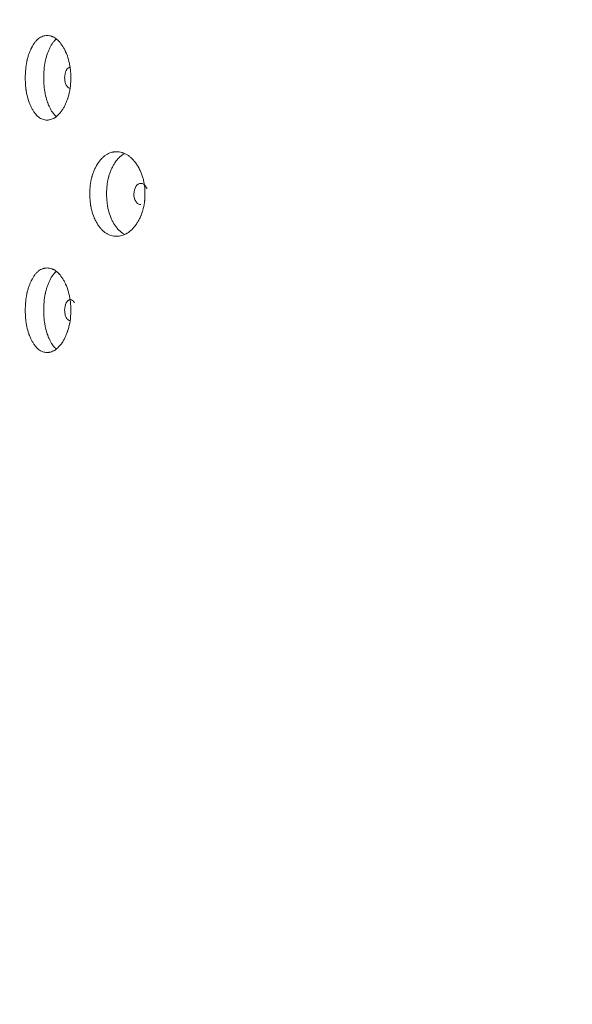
# Model space of a CAD drawing. Header units: millimetres. Extents: x 4 to 1188, y 1 to 840.
# Tile 111 of 203: x 541 to 549, y 384 to 397. Entities that reach past the tile are written whole.
import ezdxf

# ---------------------------------------------------------------- set-up
doc = ezdxf.new("R2010")
doc.units = ezdxf.units.MM
doc.layers.add('1', color=7, linetype='Continuous')
doc.styles.add('Arial Unicode MS', font='Arial Unicode MS')
doc.dimstyles.get("Standard").update_dxf_attribs({"dimtxt": 0.18, "dimasz": 0.18, "dimexe": 0.18, "dimexo": 0.0625, "dimgap": 0.09, "dimtad": 0, "dimtih": 1, "dimtoh": 1, "dimdec": 4, "dimzin": 0, "dimdsep": 46, "dimtxsty": 'Standard', "dimcen": 0.09, "dimadec": 0, "dimazin": 0, "dimtfac": 1, "dimtdec": 4, "dimtofl": 0, "dimtmove": 0, "dimatfit": 3, "dimfxl": 0, "dimtolj": 1, "dimtzin": 0, "dimarcsym": 0})

# ---------------------------------------------------------------- blocks, each defined once
blk = doc.blocks.new('_U0')
at = {"layer": '1', "color": 18, "lineweight": 35}
for p, q in [((547.706, 423.503), (522.858, 423.503)), ((524.858, 282.024), (524.858, 423.503)), ((539.569, 282.024), (522.858, 282.024))]:
    blk.add_line(p, q, dxfattribs=at)
at = {"layer": '1', "color": 18, "lineweight": 70}
for points in [[(524.858, 423.503), (525.634, 420.003), (524.082, 420.003)], [(524.858, 282.024), (524.082, 285.524), (525.634, 285.524)]]:
    blk.add_solid(points, dxfattribs=at)
at = {"layer": '1', "color": 18, "linetype": 'Continuous', "lineweight": 13, "insert": (524.103, 347.411), "char_height": 5, "attachment_point": 7, "rotation": 90, "line_spacing_factor": 1.047437, "style": 'Arial Unicode MS'}
blk.add_mtext('\\fArial Unicode MS|b0|i0;\\W1.0000;990', dxfattribs=at)

msp = doc.modelspace()

# ---------------------------------------------------------------- linework, layer by layer
at = {"layer": '1', "color": 154, "linetype": 'Continuous', "lineweight": 13}
for points, knots in [([(541.9164, 396.6453), (541.9164, 396.6429), (541.9163, 396.6405), (541.9163, 396.6357), (541.9163, 396.6286), (541.9159, 396.6119), (541.915, 396.5882), (541.9138, 396.5692), (541.9126, 396.5551), (541.9122, 396.5504), (541.9113, 396.541), (541.9108, 396.5363), (541.9062, 396.4945), (541.9, 396.4585), (541.8874, 396.4067), (541.8826, 396.3898), (541.876, 396.369), (541.8747, 396.3649), (541.8719, 396.3567), (541.8677, 396.3445), (541.8632, 396.3327), (541.8539, 396.3095), (541.8474, 396.2947), (541.837, 396.2732), (541.8334, 396.2662), (541.8262, 396.2525), (541.8224, 396.2458), (541.8148, 396.2325), (541.8109, 396.2261), (541.805, 396.2165), (541.803, 396.2134), (541.7989, 396.2072), (541.7969, 396.2042), (541.7867, 396.1893), (541.7782, 396.178), (541.7522, 396.1468), (541.7339, 396.1291), (541.7121, 396.1131), (541.7097, 396.1114), (541.7048, 396.1081), (541.6975, 396.1033), (541.6901, 396.0991), (541.6754, 396.0913), (541.6655, 396.0871), (541.6455, 396.0804), (541.6355, 396.0779), (541.6204, 396.0755), (541.6154, 396.0749), (541.6078, 396.0743), (541.6053, 396.0742), (541.6002, 396.074), (541.5977, 396.0739), (541.575, 396.074), (541.5552, 396.0771), (541.5262, 396.0873), (541.5166, 396.0917), (541.4976, 396.1023), (541.4883, 396.1085), (541.4615, 396.1298), (541.4404, 396.1519), (541.4209, 396.1792), (541.4132, 396.1905), (541.4094, 396.1964), (541.3983, 396.2144), (541.3912, 396.2271), (541.3777, 396.2535), (541.3713, 396.2672), (541.3621, 396.2888), (541.3576, 396.2997), (541.3534, 396.3111), (541.3506, 396.3188), (541.3492, 396.3226), (541.337, 396.3577), (541.328, 396.3906), (541.3173, 396.4424), (541.3134, 396.4645), (541.3102, 396.4873), (541.3089, 396.4965), (541.3084, 396.5011), (541.3067, 396.515), (541.3057, 396.5243), (541.3015, 396.5708), (541.2995, 396.6178), (541.3001, 396.6652), (541.3005, 396.6841), (541.3009, 396.6937), (541.3022, 396.722), (541.3035, 396.7407), (541.3087, 396.7961), (541.314, 396.8321), (541.3222, 396.8716), (541.3232, 396.8759), (541.3251, 396.8846), (541.3282, 396.8974), (541.3314, 396.91), (541.3382, 396.9346), (541.3432, 396.9505), (541.3538, 396.9812), (541.3596, 396.996), (541.3688, 397.0175), (541.3719, 397.0245), (541.3768, 397.0349), (541.3784, 397.0383), (541.3818, 397.0451), (541.3834, 397.0484), (541.3987, 397.0782), (541.4134, 397.1021), (541.4372, 397.1335), (541.4455, 397.1432), (541.4563, 397.1543), (541.4584, 397.1565), (541.4628, 397.1607), (541.465, 397.1628), (541.4716, 397.1687), (541.476, 397.1725), (541.4984, 397.19), (541.5171, 397.2002), (541.5413, 397.2086), (541.5486, 397.2108), (541.556, 397.2125), (541.561, 397.2135), (541.5635, 397.214), (541.576, 397.216), (541.586, 397.2168), (541.616, 397.2168), (541.6361, 397.2137), (541.6588, 397.206), (541.6614, 397.205), (541.6664, 397.2031), (541.6739, 397.2), (541.6912, 397.1916), (541.7153, 397.1763), (541.7387, 397.1565), (541.7545, 397.1402), (541.7612, 397.1328), (541.7657, 397.1277), (541.7679, 397.1251), (541.7876, 397.1012), (541.8039, 397.0772), (541.8266, 397.0377), (541.8339, 397.0239), (541.8426, 397.0059), (541.8444, 397.0022), (541.8478, 396.9949), (541.8528, 396.9837), (541.8575, 396.9724), (541.8728, 396.9338), (541.8833, 396.9011), (541.8938, 396.8575), (541.8958, 396.8486), (541.8995, 396.8307), (541.9012, 396.8217), (541.9059, 396.7945), (541.9084, 396.7762), (541.9144, 396.7209), (541.9163, 396.6833), (541.9164, 396.6453)], [0, 0, 0, 0, 0.0019531, 0.0019531, 0.0039062, 0.0078125, 0.015625, 0.0234375, 0.0234375, 0.0273437, 0.0273437, 0.03125, 0.03125, 0.0625, 0.0625, 0.078125, 0.078125, 0.0820312, 0.0820312, 0.0859375, 0.09375, 0.09375, 0.109375, 0.109375, 0.1171875, 0.1171875, 0.125, 0.125, 0.1328125, 0.1328125, 0.1367188, 0.1367188, 0.140625, 0.140625, 0.15625, 0.15625, 0.1875, 0.1875, 0.1914062, 0.1914062, 0.1953125, 0.203125, 0.203125, 0.21875, 0.21875, 0.234375, 0.234375, 0.2421875, 0.2421875, 0.2460938, 0.2460938, 0.25, 0.25, 0.28125, 0.28125, 0.296875, 0.296875, 0.3125, 0.3125, 0.34375, 0.3515625, 0.3515625, 0.359375, 0.359375, 0.375, 0.375, 0.390625, 0.390625, 0.3984375, 0.4023438, 0.4023438, 0.40625, 0.40625, 0.4375, 0.4375, 0.453125, 0.4570313, 0.4570313, 0.4609375, 0.4609375, 0.46875, 0.46875, 0.5, 0.5078125, 0.5078125, 0.515625, 0.515625, 0.53125, 0.53125, 0.5625, 0.5625, 0.5664063, 0.5664063, 0.5703125, 0.578125, 0.578125, 0.59375, 0.59375, 0.609375, 0.609375, 0.6171875, 0.6171875, 0.6210938, 0.6210938, 0.625, 0.625, 0.65625, 0.65625, 0.671875, 0.671875, 0.6757813, 0.6757813, 0.6796875, 0.6796875, 0.6875, 0.6875, 0.71875, 0.71875, 0.7265625, 0.7304688, 0.7304688, 0.734375, 0.734375, 0.75, 0.75, 0.78125, 0.78125, 0.7851563, 0.7851563, 0.7890625, 0.796875, 0.8125, 0.828125, 0.8359375, 0.8398438, 0.8398438, 0.84375, 0.84375, 0.875, 0.875, 0.890625, 0.890625, 0.8945313, 0.8945313, 0.8984375, 0.90625, 0.90625, 0.9375, 0.9375, 0.9453125, 0.9453125, 0.953125, 0.953125, 0.96875, 0.96875, 1, 1, 1, 1]), ([(541.7187, 396.1205), (541.7028, 396.1342), (541.6858, 396.1532), (541.6698, 396.1759), (541.6659, 396.1814), (541.664, 396.1842), (541.6584, 396.1929), (541.6547, 396.1988), (541.644, 396.217), (541.6371, 396.2297), (541.6241, 396.2562), (541.6178, 396.27), (541.609, 396.2916), (541.6061, 396.299), (541.6019, 396.3103), (541.6005, 396.3141), (541.5978, 396.3218), (541.5965, 396.3256), (541.5849, 396.3606), (541.5763, 396.3932), (541.566, 396.4447), (541.5623, 396.4666), (541.5592, 396.4892), (541.5581, 396.4983), (541.5575, 396.5029), (541.5559, 396.5166), (541.555, 396.5258), (541.5509, 396.5718), (541.5491, 396.6182), (541.5497, 396.6649), (541.5501, 396.6837), (541.5504, 396.6931), (541.5516, 396.7211), (541.5529, 396.7396), (541.5578, 396.7943), (541.5629, 396.83), (541.5708, 396.8691), (541.5717, 396.8735), (541.5735, 396.8821), (541.5764, 396.8949), (541.5795, 396.9074), (541.586, 396.932), (541.5956, 396.9637), (541.6066, 396.9933), (541.6155, 397.0149), (541.6185, 397.0219), (541.6248, 397.0358), (541.6281, 397.0426), (541.6445, 397.0759), (541.6588, 397.1), (541.6782, 397.1266), (541.6842, 397.1342), (541.6903, 397.1415), (541.6944, 397.1462), (541.6965, 397.1485), (541.7054, 397.1581), (541.7123, 397.1647), (541.7193, 397.1708)], [0, 0, 0, 0, 0.0773885, 0.0879665, 0.0879665, 0.0985445, 0.0985445, 0.1197004, 0.1197004, 0.1620124, 0.1620124, 0.2043243, 0.2043243, 0.2254802, 0.2254802, 0.2360582, 0.2360582, 0.2466362, 0.2466362, 0.33126, 0.33126, 0.373572, 0.38415, 0.38415, 0.3947279, 0.3947279, 0.4158839, 0.4158839, 0.5005077, 0.5216637, 0.5216637, 0.5428197, 0.5428197, 0.5851316, 0.5851316, 0.6697554, 0.6697554, 0.6803334, 0.6803334, 0.6909114, 0.7120674, 0.7120674, 0.7543793, 0.7966912, 0.7966912, 0.8178472, 0.8178472, 0.8390031, 0.8390031, 0.923627, 0.923627, 0.9447829, 0.9553609, 0.9553609, 0.9659389, 0.9659389, 1, 1, 1, 1]), ([(541.9106, 396.7881), (541.9106, 396.7881), (541.9105, 396.7881), (541.8888, 396.7881), (541.8704, 396.7739), (541.8405, 396.7185), (541.8331, 396.6846), (541.833, 396.6454)], [0, 0, 0, 0, 0.000999, 0.000999, 0.5004995, 0.5004995, 1, 1, 1, 1]), ([(541.833, 396.6454), (541.8329, 396.6257), (541.8348, 396.6075), (541.8422, 396.574), (541.8477, 396.5588), (541.863, 396.5307), (541.8713, 396.5201), (541.8897, 396.5061), (541.8995, 396.5026), (541.9103, 396.5026)], [0, 0, 0, 0, 0.2500156, 0.2500156, 0.5000313, 0.5000313, 0.7500469, 0.7500469, 1, 1, 1, 1]), ([(542.9204, 395.0738), (542.9204, 395.0715), (542.9204, 395.0691), (542.9204, 395.0643), (542.9203, 395.0572), (542.9199, 395.0405), (542.9188, 395.0167), (542.9174, 394.9978), (542.916, 394.9836), (542.9155, 394.9789), (542.9144, 394.9695), (542.9139, 394.9649), (542.9084, 394.923), (542.9009, 394.8871), (542.8859, 394.8353), (542.8803, 394.8183), (542.8724, 394.7976), (542.8708, 394.7934), (542.8675, 394.7852), (542.8624, 394.7731), (542.8571, 394.7612), (542.846, 394.7381), (542.8382, 394.7232), (542.8258, 394.7018), (542.8215, 394.6948), (542.8128, 394.6811), (542.8084, 394.6743), (542.7993, 394.6611), (542.7946, 394.6546), (542.7875, 394.6451), (542.7851, 394.642), (542.7803, 394.6358), (542.7778, 394.6328), (542.7656, 394.6178), (542.7555, 394.6066), (542.7243, 394.5754), (542.7022, 394.5577), (542.676, 394.5417), (542.6731, 394.5399), (542.6672, 394.5366), (542.6584, 394.5319), (542.6496, 394.5276), (542.6318, 394.5199), (542.6198, 394.5156), (542.5957, 394.509), (542.5836, 394.5065), (542.5653, 394.5041), (542.5592, 394.5035), (542.55, 394.5029), (542.547, 394.5027), (542.5408, 394.5026), (542.5378, 394.5025), (542.5103, 394.5025), (542.4863, 394.5057), (542.4508, 394.5159), (542.4391, 394.5202), (542.4159, 394.5309), (542.4047, 394.5371), (542.3718, 394.5584), (542.346, 394.5804), (542.322, 394.6077), (542.3126, 394.6191), (542.3079, 394.6249), (542.2943, 394.643), (542.2856, 394.6556), (542.2689, 394.682), (542.261, 394.6958), (542.2497, 394.7173), (542.2442, 394.7283), (542.2389, 394.7397), (542.2354, 394.7473), (542.2337, 394.7512), (542.2187, 394.7863), (542.2076, 394.8191), (542.1943, 394.8709), (542.1894, 394.8931), (542.1855, 394.9159), (542.1839, 394.925), (542.1832, 394.9297), (542.1812, 394.9436), (542.18, 394.9528), (542.1746, 394.9994), (542.1723, 395.0464), (542.173, 395.0937), (542.1735, 395.1127), (542.1739, 395.1222), (542.1755, 395.1506), (542.1771, 395.1693), (542.1836, 395.2247), (542.1902, 395.2607), (542.2004, 395.3001), (542.2016, 395.3045), (542.204, 395.3131), (542.2077, 395.326), (542.2117, 395.3386), (542.2202, 395.3632), (542.2263, 395.3791), (542.2395, 395.4098), (542.2466, 395.4246), (542.2579, 395.4461), (542.2618, 395.4531), (542.2678, 395.4635), (542.2698, 395.4669), (542.2739, 395.4737), (542.276, 395.477), (542.2948, 395.5068), (542.3128, 395.5307), (542.3421, 395.5621), (542.3523, 395.5718), (542.3654, 395.5829), (542.3681, 395.5851), (542.3734, 395.5893), (542.3761, 395.5913), (542.3842, 395.5973), (542.3896, 395.601), (542.417, 395.6185), (542.4398, 395.6288), (542.4693, 395.6372), (542.4782, 395.6394), (542.4872, 395.6411), (542.4932, 395.6421), (542.4963, 395.6426), (542.5114, 395.6446), (542.5236, 395.6454), (542.56, 395.6454), (542.5843, 395.6423), (542.6118, 395.6345), (542.6148, 395.6336), (542.6209, 395.6317), (542.63, 395.6286), (542.6509, 395.6202), (542.6799, 395.6049), (542.708, 395.585), (542.727, 395.5688), (542.7351, 395.5613), (542.7404, 395.5562), (542.7431, 395.5536), (542.7667, 395.5298), (542.7862, 395.5058), (542.8134, 395.4663), (542.8221, 395.4525), (542.8326, 395.4344), (542.8346, 395.4308), (542.8387, 395.4234), (542.8446, 395.4123), (542.8503, 395.4009), (542.8686, 395.3624), (542.881, 395.3296), (542.8936, 395.2861), (542.8959, 395.2772), (542.9003, 395.2593), (542.9024, 395.2502), (542.9079, 395.2231), (542.9109, 395.2048), (542.9181, 395.1494), (542.9204, 395.1119), (542.9204, 395.0738)], [0, 0, 0, 0, 0.0019531, 0.0019531, 0.0039063, 0.0078125, 0.015625, 0.0234375, 0.0234375, 0.0273438, 0.0273438, 0.03125, 0.03125, 0.0625, 0.0625, 0.078125, 0.078125, 0.0820313, 0.0820313, 0.0859375, 0.09375, 0.09375, 0.109375, 0.109375, 0.1171875, 0.1171875, 0.125, 0.125, 0.1328125, 0.1328125, 0.1367187, 0.1367187, 0.140625, 0.140625, 0.15625, 0.15625, 0.1875, 0.1875, 0.1914062, 0.1914062, 0.1953125, 0.203125, 0.203125, 0.21875, 0.21875, 0.234375, 0.234375, 0.2421875, 0.2421875, 0.2460937, 0.2460937, 0.25, 0.25, 0.28125, 0.28125, 0.296875, 0.296875, 0.3125, 0.3125, 0.34375, 0.3515625, 0.3515625, 0.359375, 0.359375, 0.375, 0.375, 0.390625, 0.390625, 0.3984375, 0.4023437, 0.4023437, 0.40625, 0.40625, 0.4375, 0.4375, 0.453125, 0.4570312, 0.4570312, 0.4609375, 0.4609375, 0.46875, 0.46875, 0.5, 0.5078125, 0.5078125, 0.515625, 0.515625, 0.53125, 0.53125, 0.5625, 0.5625, 0.5664062, 0.5664062, 0.5703125, 0.578125, 0.578125, 0.59375, 0.59375, 0.609375, 0.609375, 0.6171875, 0.6171875, 0.6210937, 0.6210937, 0.625, 0.625, 0.65625, 0.65625, 0.671875, 0.671875, 0.6757813, 0.6757813, 0.6796875, 0.6796875, 0.6875, 0.6875, 0.71875, 0.71875, 0.7265625, 0.7304688, 0.7304688, 0.734375, 0.734375, 0.75, 0.75, 0.78125, 0.78125, 0.7851563, 0.7851563, 0.7890625, 0.796875, 0.8125, 0.828125, 0.8359375, 0.8398438, 0.8398438, 0.84375, 0.84375, 0.875, 0.875, 0.890625, 0.890625, 0.8945313, 0.8945313, 0.8984375, 0.90625, 0.90625, 0.9375, 0.9375, 0.9453125, 0.9453125, 0.953125, 0.953125, 0.96875, 0.96875, 1, 1, 1, 1]), ([(542.6484, 394.5258), (542.6481, 394.526), (542.6364, 394.5315), (542.6251, 394.538), (542.5929, 394.5597), (542.5702, 394.5799), (542.5489, 394.6044), (542.5442, 394.61), (542.5419, 394.6128), (542.535, 394.6214), (542.5304, 394.6274), (542.5172, 394.6455), (542.5088, 394.6583), (542.4927, 394.6848), (542.485, 394.6986), (542.4741, 394.7202), (542.4705, 394.7276), (542.4653, 394.7389), (542.4636, 394.7427), (542.4603, 394.7503), (542.4587, 394.7542), (542.4443, 394.7891), (542.4337, 394.8218), (542.421, 394.8732), (542.4163, 394.8952), (542.4126, 394.9178), (542.4111, 394.9269), (542.4104, 394.9315), (542.4085, 394.9452), (542.4073, 394.9544), (542.4023, 395.0004), (542.4001, 395.0467), (542.4007, 395.0935), (542.4012, 395.1122), (542.4016, 395.1216), (542.4031, 395.1497), (542.4047, 395.1681), (542.4108, 395.2229), (542.4171, 395.2586), (542.4268, 395.2977), (542.428, 395.302), (542.4303, 395.3106), (542.4338, 395.3235), (542.4377, 395.3359), (542.4458, 395.3605), (542.4575, 395.3922), (542.4712, 395.4219), (542.4821, 395.4434), (542.4859, 395.4505), (542.4936, 395.4644), (542.4976, 395.4712), (542.5179, 395.5045), (542.5355, 395.5286), (542.5593, 395.5551), (542.5666, 395.5628), (542.5741, 395.57), (542.5792, 395.5748), (542.5817, 395.5771), (542.5946, 395.5884), (542.6052, 395.5965), (542.6253, 395.6099), (542.6349, 395.6154), (542.6447, 395.6202)], [0, 0, 0, 0, 0.0011195, 0.0397221, 0.0397221, 0.1169272, 0.1265779, 0.1265779, 0.1362285, 0.1362285, 0.1555298, 0.1555298, 0.1941324, 0.1941324, 0.232735, 0.232735, 0.2520363, 0.2520363, 0.2616869, 0.2616869, 0.2713376, 0.2713376, 0.3485428, 0.3485428, 0.3871453, 0.396796, 0.396796, 0.4064466, 0.4064466, 0.4257479, 0.4257479, 0.5029531, 0.5222544, 0.5222544, 0.5415557, 0.5415557, 0.5801583, 0.5801583, 0.6573634, 0.6573634, 0.6670141, 0.6670141, 0.6766647, 0.695966, 0.695966, 0.7345686, 0.7731712, 0.7731712, 0.7924725, 0.7924725, 0.8117738, 0.8117738, 0.888979, 0.888979, 0.9082803, 0.9179309, 0.9179309, 0.9275815, 0.9275815, 0.9661841, 0.9661841, 1, 1, 1, 1]), ([(542.9477, 395.1435), (542.9465, 395.1467), (542.9452, 395.1498), (542.9403, 395.1605), (542.9363, 395.1676), (542.9221, 395.1887), (542.9118, 395.1992), (542.8893, 395.2133), (542.8773, 395.2167), (542.8378, 395.2167), (542.8154, 395.2025), (542.7791, 395.147), (542.7701, 395.1132), (542.77, 395.0739)], [0, 0, 0, 0, 0.0298869, 0.0298869, 0.104511, 0.104511, 0.2537592, 0.2537592, 0.4030074, 0.4030074, 0.7015037, 0.7015037, 1, 1, 1, 1]), ([(542.77, 395.0739), (542.7699, 395.0543), (542.7721, 395.0361), (542.7812, 395.0026), (542.7879, 394.9874), (542.8064, 394.9593), (542.8166, 394.9487), (542.8388, 394.9347), (542.8508, 394.9311), (542.8639, 394.9311)], [0, 0, 0, 0, 0.2500156, 0.2500156, 0.5000313, 0.5000313, 0.7500469, 0.7500469, 1, 1, 1, 1]), ([(541.9164, 393.5024), (541.9164, 393.5), (541.9163, 393.4976), (541.9163, 393.4929), (541.9163, 393.4857), (541.9159, 393.4691), (541.915, 393.4453), (541.9138, 393.4264), (541.9126, 393.4122), (541.9122, 393.4075), (541.9113, 393.3981), (541.9108, 393.3934), (541.9062, 393.3516), (541.9, 393.3157), (541.8874, 393.2638), (541.8826, 393.2469), (541.876, 393.2261), (541.8747, 393.222), (541.8719, 393.2138), (541.8677, 393.2016), (541.8632, 393.1898), (541.8539, 393.1666), (541.8474, 393.1518), (541.837, 393.1304), (541.8334, 393.1234), (541.8262, 393.1096), (541.8224, 393.1029), (541.8148, 393.0897), (541.8109, 393.0832), (541.805, 393.0737), (541.803, 393.0706), (541.7989, 393.0644), (541.7969, 393.0613), (541.7867, 393.0464), (541.7782, 393.0352), (541.7522, 393.0039), (541.7339, 392.9862), (541.7121, 392.9702), (541.7097, 392.9685), (541.7048, 392.9652), (541.6975, 392.9604), (541.6901, 392.9562), (541.6754, 392.9484), (541.6655, 392.9442), (541.6455, 392.9375), (541.6355, 392.9351), (541.6204, 392.9327), (541.6154, 392.9321), (541.6078, 392.9315), (541.6053, 392.9313), (541.6002, 392.9311), (541.5977, 392.9311), (541.575, 392.9311), (541.5552, 392.9343), (541.5262, 392.9445), (541.5166, 392.9488), (541.4976, 392.9594), (541.4883, 392.9657), (541.4615, 392.9869), (541.4404, 393.009), (541.4209, 393.0363), (541.4132, 393.0476), (541.4094, 393.0535), (541.3983, 393.0716), (541.3912, 393.0842), (541.3777, 393.1106), (541.3713, 393.1244), (541.3621, 393.1459), (541.3576, 393.1569), (541.3534, 393.1683), (541.3506, 393.1759), (541.3492, 393.1798), (541.337, 393.2149), (541.328, 393.2477), (541.3173, 393.2995), (541.3134, 393.3216), (541.3102, 393.3444), (541.3089, 393.3536), (541.3084, 393.3582), (541.3067, 393.3721), (541.3057, 393.3814), (541.3015, 393.428), (541.2995, 393.4749), (541.3001, 393.5223), (541.3005, 393.5413), (541.3009, 393.5508), (541.3022, 393.5792), (541.3035, 393.5979), (541.3087, 393.6532), (541.314, 393.6893), (541.3222, 393.7287), (541.3232, 393.7331), (541.3251, 393.7417), (541.3282, 393.7546), (541.3314, 393.7671), (541.3382, 393.7918), (541.3432, 393.8076), (541.3538, 393.8383), (541.3596, 393.8531), (541.3688, 393.8746), (541.3719, 393.8817), (541.3768, 393.892), (541.3784, 393.8955), (541.3818, 393.9022), (541.3834, 393.9056), (541.3987, 393.9354), (541.4134, 393.9593), (541.4372, 393.9906), (541.4455, 394.0003), (541.4563, 394.0115), (541.4584, 394.0136), (541.4628, 394.0179), (541.465, 394.0199), (541.4716, 394.0259), (541.476, 394.0296), (541.4984, 394.0471), (541.5171, 394.0573), (541.5413, 394.0657), (541.5486, 394.0679), (541.556, 394.0696), (541.561, 394.0707), (541.5635, 394.0711), (541.576, 394.0732), (541.586, 394.0739), (541.616, 394.0739), (541.6361, 394.0708), (541.6588, 394.0631), (541.6614, 394.0622), (541.6664, 394.0602), (541.6739, 394.0571), (541.6912, 394.0488), (541.7153, 394.0334), (541.7387, 394.0136), (541.7545, 393.9974), (541.7612, 393.9899), (541.7657, 393.9848), (541.7679, 393.9822), (541.7876, 393.9584), (541.8039, 393.9344), (541.8266, 393.8948), (541.8339, 393.8811), (541.8426, 393.863), (541.8444, 393.8593), (541.8478, 393.852), (541.8528, 393.8409), (541.8575, 393.8295), (541.8728, 393.791), (541.8833, 393.7582), (541.8938, 393.7146), (541.8958, 393.7058), (541.8995, 393.6878), (541.9012, 393.6788), (541.9059, 393.6516), (541.9084, 393.6334), (541.9144, 393.578), (541.9163, 393.5405), (541.9164, 393.5024)], [0, 0, 0, 0, 0.0019531, 0.0019531, 0.0039062, 0.0078125, 0.015625, 0.0234375, 0.0234375, 0.0273437, 0.0273437, 0.03125, 0.03125, 0.0625, 0.0625, 0.078125, 0.078125, 0.0820313, 0.0820313, 0.0859375, 0.09375, 0.09375, 0.109375, 0.109375, 0.1171875, 0.1171875, 0.125, 0.125, 0.1328125, 0.1328125, 0.1367187, 0.1367187, 0.140625, 0.140625, 0.15625, 0.15625, 0.1875, 0.1875, 0.1914063, 0.1914063, 0.1953125, 0.203125, 0.203125, 0.21875, 0.21875, 0.234375, 0.234375, 0.2421875, 0.2421875, 0.2460938, 0.2460938, 0.25, 0.25, 0.28125, 0.28125, 0.296875, 0.296875, 0.3125, 0.3125, 0.34375, 0.3515625, 0.3515625, 0.359375, 0.359375, 0.375, 0.375, 0.390625, 0.390625, 0.3984375, 0.4023438, 0.4023438, 0.40625, 0.40625, 0.4375, 0.4375, 0.453125, 0.4570313, 0.4570313, 0.4609375, 0.4609375, 0.46875, 0.46875, 0.5, 0.5078125, 0.5078125, 0.515625, 0.515625, 0.53125, 0.53125, 0.5625, 0.5625, 0.5664063, 0.5664063, 0.5703125, 0.578125, 0.578125, 0.59375, 0.59375, 0.609375, 0.609375, 0.6171875, 0.6171875, 0.6210938, 0.6210938, 0.625, 0.625, 0.65625, 0.65625, 0.671875, 0.671875, 0.6757813, 0.6757813, 0.6796875, 0.6796875, 0.6875, 0.6875, 0.71875, 0.71875, 0.7265625, 0.7304688, 0.7304688, 0.734375, 0.734375, 0.75, 0.75, 0.78125, 0.78125, 0.7851563, 0.7851563, 0.7890625, 0.796875, 0.8125, 0.828125, 0.8359375, 0.8398438, 0.8398438, 0.84375, 0.84375, 0.875, 0.875, 0.890625, 0.890625, 0.8945313, 0.8945313, 0.8984375, 0.90625, 0.90625, 0.9375, 0.9375, 0.9453125, 0.9453125, 0.953125, 0.953125, 0.96875, 0.96875, 1, 1, 1, 1]), ([(541.7187, 392.9776), (541.7028, 392.9914), (541.6858, 393.0104), (541.6698, 393.033), (541.6659, 393.0386), (541.664, 393.0414), (541.6584, 393.05), (541.6547, 393.0559), (541.644, 393.0741), (541.6371, 393.0868), (541.6241, 393.1133), (541.6178, 393.1272), (541.609, 393.1488), (541.6061, 393.1562), (541.6019, 393.1674), (541.6005, 393.1712), (541.5978, 393.1789), (541.5965, 393.1828), (541.5849, 393.2177), (541.5763, 393.2504), (541.566, 393.3018), (541.5623, 393.3238), (541.5592, 393.3464), (541.5581, 393.3555), (541.5575, 393.3601), (541.5559, 393.3738), (541.555, 393.383), (541.5509, 393.4289), (541.5491, 393.4753), (541.5497, 393.5221), (541.5501, 393.5408), (541.5504, 393.5502), (541.5516, 393.5782), (541.5529, 393.5967), (541.5578, 393.6515), (541.5629, 393.6872), (541.5708, 393.7263), (541.5717, 393.7306), (541.5735, 393.7392), (541.5764, 393.752), (541.5795, 393.7645), (541.586, 393.7891), (541.5956, 393.8208), (541.6066, 393.8505), (541.6155, 393.872), (541.6185, 393.8791), (541.6248, 393.8929), (541.6281, 393.8998), (541.6445, 393.9331), (541.6588, 393.9572), (541.6782, 393.9837), (541.6842, 393.9914), (541.6903, 393.9986), (541.6944, 394.0034), (541.6965, 394.0057), (541.7054, 394.0152), (541.7123, 394.0219), (541.7193, 394.0279)], [0, 0, 0, 0, 0.0773885, 0.0879665, 0.0879665, 0.0985445, 0.0985445, 0.1197004, 0.1197004, 0.1620124, 0.1620124, 0.2043243, 0.2043243, 0.2254802, 0.2254802, 0.2360582, 0.2360582, 0.2466362, 0.2466362, 0.33126, 0.33126, 0.373572, 0.38415, 0.38415, 0.3947279, 0.3947279, 0.4158839, 0.4158839, 0.5005077, 0.5216637, 0.5216637, 0.5428197, 0.5428197, 0.5851316, 0.5851316, 0.6697554, 0.6697554, 0.6803334, 0.6803334, 0.6909114, 0.7120674, 0.7120674, 0.7543793, 0.7966912, 0.7966912, 0.8178472, 0.8178472, 0.8390031, 0.8390031, 0.923627, 0.923627, 0.9447829, 0.9553609, 0.9553609, 0.9659389, 0.9659389, 1, 1, 1, 1]), ([(541.9663, 393.6032), (541.9585, 393.6173), (541.9499, 393.6278), (541.9313, 393.6418), (541.9214, 393.6453), (541.8888, 393.6452), (541.8704, 393.6311), (541.8405, 393.5756), (541.8331, 393.5417), (541.833, 393.5025)], [0, 0, 0, 0, 0.1666667, 0.1666667, 0.3333333, 0.3333333, 0.6666667, 0.6666667, 1, 1, 1, 1]), ([(541.833, 393.5025), (541.8329, 393.4829), (541.8348, 393.4647), (541.8422, 393.4312), (541.8477, 393.416), (541.863, 393.3878), (541.8713, 393.3773), (541.8897, 393.3632), (541.8995, 393.3597), (541.9103, 393.3597)], [0, 0, 0, 0, 0.2500156, 0.2500156, 0.5000313, 0.5000313, 0.7500469, 0.7500469, 1, 1, 1, 1])]:
    msp.add_open_spline(points, degree=3, knots=knots, dxfattribs=at)

# ---------------------------------------------------------------- dimensions: what is measured, and where the dimension line sits
at = {"layer": '1', "color": 18, "linetype": 'Continuous', "lineweight": 13}
dim = msp.add_linear_dim(base=(524.8581, 423.5025), p1=(540.5685, 282.0239), p2=(548.7058, 423.5025), angle=90, dimstyle='Standard', override={"dimtxt": 5, "dimasz": 3.5, "dimexe": 2, "dimexo": 1, "dimgap": 2.5, "dimtad": 1, "dimtih": 0, "dimtoh": 0, "dimdec": 0, "dimlfac": 7, "dimzin": 8, "dimdsep": 44, "dimlunit": 2, "dimtxsty": 'Arial Unicode MS', "dimsah": 1, "dimse1": 0, "dimse2": 0, "dimsd1": 0, "dimsd2": 0, "dimclrd": 18, "dimclre": 18, "dimclrt": 18, "dimtol": 0, "dimtm": -0.1, "dimtfac": 0.4, "dimtdec": 2, "dimtofl": 1, "dimtmove": 0, "dimtzin": 8, "dimlwd": 35, "dimlwe": 35}, dxfattribs=at)
dim.commit()
dim.dimension.update_dxf_attribs({"geometry": '_U0', "text_midpoint": (524.8581, 352.7632), "dimtype": 160})

doc.saveas('drawing.dxf')
